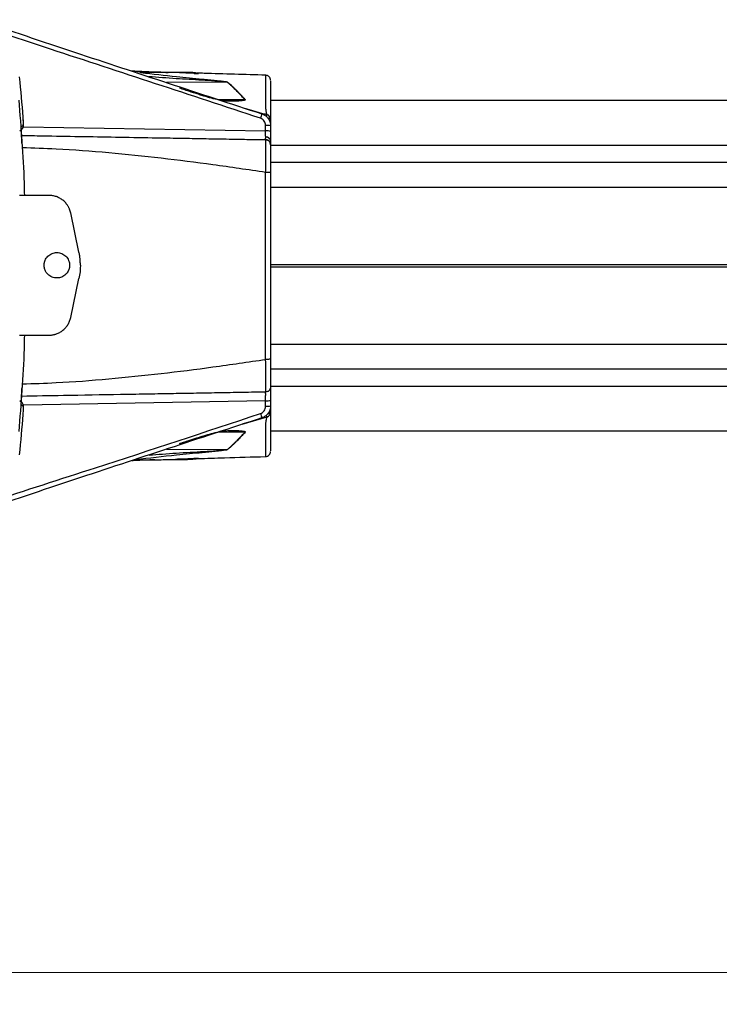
# Model space of a CAD drawing. Header units: millimetres. Extents: x 5 to 597, y 5 to 415.
# Tile 52 of 136: x 341 to 363, y 116 to 147. Entities that reach past the tile are written whole.
import ezdxf

# ---------------------------------------------------------------- set-up
doc = ezdxf.new("R2010")
doc.units = ezdxf.units.MM
doc.styles.add('SLDTEXTSTYLE0', font='ARIAL.TTF', dxfattribs={"width": 0.948})
doc.dimstyles.new('SLDDIMSTYLE1', dxfattribs={"dimtxt": 2.5, "dimasz": 2.5, "dimexe": 0, "dimexo": 0.0625, "dimtad": 1, "dimlfac": 5, "dimrnd": 1e-09, "dimzin": 12, "dimdsep": 46, "dimtxsty": 'SLDTEXTSTYLE0', "dimsah": 1, "dimcen": 0.09, "dimadec": 0, "dimazin": 3, "dimtfac": 1, "dimtofl": 0, "dimtmove": 0, "dimatfit": 3, "dimfxl": 1, "dimfrac": 2, "dimtolj": 1, "dimtzin": 12, "dimarcsym": 0})

# ---------------------------------------------------------------- blocks, each defined once
blk = doc.blocks.new('_D_8')
at = {"color": 7, "linetype": 'Continuous', "lineweight": 0}
for p, q in [((307.982, 136.306), (307.982, 115.577)), ((519.982, 136.316), (519.982, 115.577)), ((519.982, 116.577), (307.982, 116.577))]:
    blk.add_line(p, q, dxfattribs=at)
at = {"color": 7, "linetype": 'Continuous', "lineweight": 18}
for points in [[(307.982, 116.577), (310.482, 116.267), (310.482, 116.887)], [(519.982, 116.577), (517.482, 116.887), (517.482, 116.267)]]:
    blk.add_solid(points, dxfattribs=at)
at = {"color": 7, "linetype": 'Continuous', "lineweight": 18, "insert": (401.744, 119.8), "char_height": 2.5, "attachment_point": 1, "style": 'SLDTEXTSTYLE0'}
blk.add_mtext('1060', dxfattribs=at)

msp = doc.modelspace()

# ---------------------------------------------------------------- linework, layer by layer
at = {"color": 7, "linetype": 'Continuous', "lineweight": 25}
for p, q in [((346.7727, 144.9056), (345.2626, 144.9056)), ((349.2266, 144.8017), (349.2266, 144.8015)), ((426.3821, 144.0156), (349.3821, 144.0156)), ((349.2249, 143.0611), (349.2249, 143.2337)), ((349.3821, 143.423), (349.3821, 143.2548)), ((349.3821, 143.2198), (349.3821, 143.0471)), ((341.488, 143.0664), (341.5541, 143.1187)), ((349.3821, 142.6273), (349.3697, 142.6853)), ((426.3821, 142.0656), (349.3821, 142.0656)), ((349.2249, 135.8732), (349.2249, 141.758)), ((349.3821, 141.7521), (349.3821, 135.879)), ((342.4066, 141.0345), (341.4777, 141.0345)), ((343.3524, 139.2497), (343.0914, 140.4798)), ((343.0914, 137.1892), (343.3524, 138.4193)), ((341.4777, 136.6345), (342.4066, 136.6345)), ((426.3821, 135.5656), (349.3821, 135.5656)), ((349.2249, 134.8439), (349.2283, 134.882)), ((349.3821, 135.0039), (349.3708, 134.9463)), ((341.5541, 134.5125), (341.488, 134.5648)), ((349.2249, 134.3975), (349.2249, 134.5701)), ((349.3821, 134.584), (349.3821, 134.4114)), ((349.3821, 134.3764), (349.3821, 134.2124)), ((426.3821, 133.6156), (349.3821, 133.6156)), ((345.046, 132.7008), (345.3456, 132.7098)), ((346.2617, 132.7256), (346.769, 132.7256)), ((349.2266, 132.8297), (349.2266, 132.8295))]:
    msp.add_line(p, q, dxfattribs=at)
at = {"color": 8, "linetype": 'Continuous', "lineweight": 25}
for p, q in [((346.9704, 144.8748), (347.096, 144.8746)), ((348.0111, 144.598), (346.1076, 144.5871)), ((347.7215, 144.0558), (348.5708, 144.0477)), ((341.6011, 143.1942), (349.2249, 143.0611)), ((426.3821, 142.6073), (349.3821, 142.6073)), ((426.3821, 141.2865), (349.3821, 141.2865)), ((426.3821, 138.8522), (349.3821, 138.8522)), ((426.3821, 138.7789), (349.3821, 138.7789)), ((426.3821, 136.3447), (349.3821, 136.3447)), ((426.3821, 135.0239), (349.3821, 135.0239)), ((349.2249, 134.5701), (341.6011, 134.437)), ((349.2645, 134.0589), (348.4794, 133.8249)), ((348.5708, 133.5835), (347.7216, 133.5754)), ((346.1075, 133.044), (348.0111, 133.0331)), ((347.096, 132.7566), (346.9903, 132.7564))]:
    msp.add_line(p, q, dxfattribs=at)
at = {"color": 7, "linetype": 'Continuous', "lineweight": 25, "flags": 128}
for points in [[(341.5407, 143.1971), (341.5776, 143.2264), (341.6067, 143.2495)], [(341.6067, 134.3817), (341.5697, 134.4111), (341.5407, 134.4341)]]:
    msp.add_lwpolyline(points, dxfattribs=at)
at = {"color": 8, "linetype": 'Continuous', "lineweight": 25, "flags": 128}
for points in [[(349.3821, 143.423), (349.3791, 143.4313), (349.3703, 143.4393), (349.3559, 143.4467), (349.3365, 143.4532), (349.3128, 143.4586), (349.3022, 143.4604)], [(349.3821, 134.2124), (349.3791, 134.2005), (349.3702, 134.189), (349.3558, 134.1784), (349.3364, 134.1691), (349.3128, 134.1614), (349.286, 134.1557)]]:
    msp.add_lwpolyline(points, dxfattribs=at)
at = {"color": 7, "linetype": 'Continuous', "lineweight": 25}
for centre, radius, start, end in [((281.2821, 138.8156), 60.4955, 4.4316, 5.639237), ((347.1026, 144.7475), 0.1273, 89.20092, 92.95832), ((348.0287, 144.4527), 0.1464, 93.31079, 96.92696), ((348.6087, 143.8925), 0.1598, 99.36489, 103.72765), ((352.1959, 142.4718), 3.2888, 159.94163, 162.4834), ((349.223, 143.4227), 0.1591, 0.12432, 75.17266), ((341.4473, 143.2376), 0.1598, 308.37459, 4.26258), ((349.2634, 142.775), 0.4604, 75.06165, 94.80171), ((349.2634, 142.6023), 0.4604, 75.06165, 94.80171), ((349.2414, 142.7242), 0.1428, 9.66943, 96.22941), ((341.4473, 134.3936), 0.1598, 355.73742, 51.62626), ((349.2634, 135.0288), 0.4604, 265.19829, 284.93835), ((352.1959, 135.1594), 3.2888, 197.5166, 200.05837), ((349.2634, 134.8562), 0.4604, 265.19829, 284.93835), ((349.2228, 134.2127), 0.1593, 285.18893, 359.90003), ((281.2821, 138.8156), 60.4955, 354.360763, 355.5684), ((348.6087, 133.7387), 0.1598, 256.27235, 260.63511), ((348.0287, 133.1785), 0.1464, 263.07304, 266.68921), ((347.1026, 132.8836), 0.1273, 267.04168, 270.79908)]:
    msp.add_arc(centre, radius, start, end, dxfattribs=at)
at = {"color": 8, "linetype": 'Continuous', "lineweight": 25}
for centre, radius, start, end in [((349.5754, 143.4252), 0.3465, 154.10715, 164.30352), ((349.3998, 134.1563), 0.1667, 196.29861, 215.74605)]:
    msp.add_arc(centre, radius, start, end, dxfattribs=at)
at = {"color": 7, "linetype": 'Continuous', "lineweight": 25}
for points, knots in [([(340.1599, 146.5627), (341.1781, 146.2207), (344.156, 145.2203), (347.1417, 144.243), (349.1065, 143.5998)], [0, 0, 0, 0, 0.3418881, 1, 1, 1, 1]), ([(344.9578, 144.9611), (345.1558, 144.9493), (345.5558, 144.9256), (345.9556, 144.9094), (346.1576, 144.9012)], [0, 0, 0, 0, 0.4950142, 1, 1, 1, 1]), ([(344.9927, 144.9496), (345.0288, 144.9477), (345.3363, 144.9313), (345.7049, 144.918), (346.0346, 144.9075), (346.0951, 144.9056)], [0, 0, 0, 0, 0.0981036, 0.8344906, 1, 1, 1, 1]), ([(346.4637, 144.897), (346.2946, 144.9001), (345.9681, 144.9061), (345.5753, 144.9065), (345.3765, 144.8975), (345.3023, 144.8942)], [0, 0, 0, 0, 0.4026846, 0.7773189, 1, 1, 1, 1]), ([(347.1044, 144.8748), (347.1055, 144.8745), (347.1078, 144.874), (347.107, 144.8733), (347.1028, 144.8728), (347.0908, 144.8723), (347.0561, 144.8724), (346.9762, 144.8743), (346.8106, 144.8803), (346.6317, 144.8876), (346.4997, 144.8954), (346.4637, 144.8975)], [0, 0, 0, 0, 0.0136302, 0.0272357, 0.0408027, 0.0543562, 0.1074512, 0.2129096, 0.4231083, 0.842983, 1, 1, 1, 1]), ([(349.227, 144.8154), (348.8994, 144.8246), (348.2455, 144.843), (347.5227, 144.8681), (347.1453, 144.8784), (347.0746, 144.8803)], [0, 0, 0, 0, 0.4493323, 0.8968072, 1, 1, 1, 1]), ([(349.3821, 144.6552), (349.38, 144.675), (349.3769, 144.7055), (349.3576, 144.7422), (349.3376, 144.7676), (349.3128, 144.7882), (349.2766, 144.8085), (349.2463, 144.8126), (349.2266, 144.8152)], [0, 0, 0, 0, 0.2398546, 0.3686043, 0.4999761, 0.6313512, 0.7601104, 1, 1, 1, 1]), ([(348.5708, 144.0477), (348.5546, 144.0652), (348.522, 144.1005), (348.4737, 144.1524), (348.4251, 144.2041), (348.3765, 144.2554), (348.3276, 144.306), (348.2788, 144.3557), (348.226, 144.4083), (348.1652, 144.4666), (348.0921, 144.5327), (348.0395, 144.5751), (348.0111, 144.598)], [0, 0, 0, 0, 0.07851393, 0.1589484, 0.24131041, 0.32560645, 0.41184259, 0.50002449, 0.58938632, 0.70250225, 0.83937342, 1, 1, 1, 1]), ([(348.0203, 144.5989), (348.0315, 144.59), (348.0758, 144.555), (348.1449, 144.4953), (348.2233, 144.422), (348.2932, 144.3533), (348.3629, 144.2825), (348.4368, 144.2055), (348.5094, 144.1286), (348.5587, 144.0759), (348.5827, 144.0502)], [0, 0, 0, 0, 0.063757, 0.250337, 0.3883856, 0.4999789, 0.6335483, 0.761306, 0.8834083, 1, 1, 1, 1]), ([(349.3821, 144.6354), (349.3821, 144.6322), (349.3821, 144.6268), (349.3821, 144.4932), (349.3821, 144.3381), (349.3821, 144.1268), (349.3821, 143.8866), (349.3821, 143.5335), (349.3821, 143.4599), (349.3821, 143.423)], [0, 0, 0, 0, 0.199046, 0.332207, 0.4643634, 0.5966428, 0.7301094, 0.8648656, 1, 1, 1, 1]), ([(347.753, 144.0424), (347.8483, 144.0266), (347.9447, 144.0106), (348.045, 144.0117), (348.0462, 144.0117)], [0, 0, 0, 0, 0.9882989, 1, 1, 1, 1]), ([(348.0648, 143.9996), (348.0228, 144.0021), (347.9261, 144.0076), (347.8332, 144.024), (347.7807, 144.0333)], [0, 0, 0, 0, 0.433719, 1, 1, 1, 1]), ([(348.5827, 144.0502), (348.5865, 144.0461), (348.5876, 144.0416), (348.5827, 144.0338), (348.5775, 144.0306), (348.5594, 144.0227), (348.5444, 144.0193), (348.4986, 144.0105), (348.4659, 144.007), (348.4004, 144.0012), (348.3672, 143.9992), (348.3005, 143.9959), (348.2674, 143.9947), (348.2333, 143.9938)], [0, 0, 0, 0, 0.0625, 0.0625, 0.125, 0.125, 0.25, 0.25, 0.5, 0.5, 0.75, 0.75, 1, 1, 1, 1]), ([(348.5614, 143.779), (348.6094, 143.7648), (348.7047, 143.7365), (348.8469, 143.6951), (348.9874, 143.6546), (349.1261, 143.6151), (349.218, 143.5893), (349.2637, 143.5765)], [0, 0, 0, 0, 0.2051905, 0.4077565, 0.6077277, 0.8051328, 1, 1, 1, 1]), ([(341.6002, 143.2593), (341.6013, 143.2937), (341.6035, 143.3645), (341.5976, 143.4473), (341.5946, 143.4899)], [0, 0, 0, 0, 0.486909, 1, 1, 1, 1]), ([(341.6067, 143.2495), (341.6077, 143.2503), (341.6083, 143.2571), (341.6084, 143.2821), (341.608, 143.3001), (341.6062, 143.3444), (341.6048, 143.3709), (341.6013, 143.4279), (341.5991, 143.4589), (341.5967, 143.49)], [0, 0, 0, 0, 0.25, 0.25, 0.5, 0.5, 0.75, 0.75, 1, 1, 1, 1]), ([(349.2249, 143.2337), (349.2249, 143.259), (349.221, 143.2836), (349.2055, 143.3315), (349.1941, 143.3539), (349.15, 143.4149), (349.1077, 143.4459), (349.0596, 143.4617)], [0, 0, 0, 0, 0.25, 0.25, 0.5, 0.5, 1, 1, 1, 1]), ([(349.1065, 143.5998), (349.1157, 143.5966), (349.1344, 143.5901), (349.1617, 143.5775), (349.1886, 143.5628), (349.2147, 143.5456), (349.2399, 143.5261), (349.2638, 143.5043), (349.2861, 143.4804), (349.3054, 143.456), (349.323, 143.4298), (349.3396, 143.4004), (349.3559, 143.3642), (349.3699, 143.3214), (349.38, 143.2725), (349.3814, 143.2378), (349.3821, 143.2198)], [0, 0, 0, 0, 0.0582761, 0.1180515, 0.1792096, 0.2416117, 0.3050983, 0.3694909, 0.4345939, 0.5001981, 0.555635, 0.6231478, 0.7023098, 0.792362, 0.892133, 1, 1, 1, 1]), ([(349.2637, 143.5765), (349.2631, 143.5792), (349.2621, 143.5844), (349.2601, 143.5938), (349.258, 143.6043), (349.2549, 143.6195), (349.251, 143.6407), (349.2469, 143.6679), (349.2401, 143.7017), (349.2358, 143.7326), (349.233, 143.7531)], [0, 0, 0, 0, 0.1075796, 0.2096901, 0.3069157, 0.4002843, 0.5645035, 0.6998974, 0.7997424, 1, 1, 1, 1]), ([(341.5614, 142.6439), (341.5593, 142.677), (341.5564, 142.7252), (341.5532, 142.7791), (341.5517, 142.8055), (341.5511, 142.8166), (341.5507, 142.824), (341.5505, 142.8273), (341.5485, 142.8641), (341.546, 142.9105), (341.5436, 142.9602), (341.5425, 142.984), (341.5421, 142.9939), (341.5418, 143.0005), (341.5417, 143.0035), (341.5403, 143.0353), (341.5389, 143.0733), (341.538, 143.1099), (341.5377, 143.124), (341.5376, 143.133), (341.5375, 143.1371), (341.5374, 143.15), (341.5375, 143.1614), (341.5377, 143.1706), (341.5378, 143.1762), (341.538, 143.1787), (341.5386, 143.1908), (341.5395, 143.1961), (341.5407, 143.1971)], [0, 0, 0, 0, 0.125, 0.1875, 0.21875, 0.234375, 0.234375, 0.25, 0.25, 0.375, 0.4375, 0.46875, 0.484375, 0.484375, 0.5, 0.5, 0.625, 0.6875, 0.71875, 0.71875, 0.75, 0.75, 0.8125, 0.84375, 0.84375, 0.875, 0.875, 1, 1, 1, 1]), ([(341.5415, 142.9214), (341.7613, 142.9176), (342.3719, 142.9069), (343.3588, 142.8897), (344.5118, 142.8695), (345.5233, 142.8519), (346.3827, 142.8369), (347.095, 142.8245), (347.8109, 142.812), (348.5256, 142.7995), (349.0015, 142.7912), (349.2249, 142.7873)], [0, 0, 0, 0, 0.0853857, 0.2371675, 0.3838491, 0.5345297, 0.6319071, 0.7197824, 0.8132563, 0.9123338, 1, 1, 1, 1]), ([(349.2259, 142.8661), (349.2259, 142.8715), (349.2259, 142.8825), (349.2258, 142.9007), (349.2258, 142.9203), (349.2257, 142.9412), (349.2256, 142.9633), (349.2254, 142.9864), (349.2253, 143.0106), (349.2251, 143.0355), (349.225, 143.0525), (349.2249, 143.0611)], [0, 0, 0, 0, 0.106312, 0.2138217, 0.3225302, 0.4324383, 0.5435467, 0.6558564, 0.7693679, 0.8840823, 1, 1, 1, 1]), ([(349.2249, 142.7873), (349.2249, 142.7875), (349.2251, 142.7878), (349.2252, 142.7906), (349.2254, 142.7949), (349.2255, 142.8009), (349.2256, 142.8084), (349.2257, 142.8173), (349.2258, 142.8277), (349.2258, 142.8393), (349.2259, 142.852), (349.2259, 142.8614), (349.2259, 142.8661)], [0, 0, 0, 0, 0.1043806, 0.2077863, 0.3102175, 0.4116749, 0.5121589, 0.6116702, 0.7102093, 0.8077769, 0.9043736, 1, 1, 1, 1]), ([(349.3821, 143.0471), (349.3821, 142.9918), (349.3821, 142.9354), (349.3821, 142.8322), (349.3821, 142.7857), (349.3821, 142.7481)], [0, 0, 0, 0, 0.5, 0.5, 1, 1, 1, 1]), ([(349.2249, 141.758), (349.2252, 141.774), (349.2259, 141.8059), (349.2269, 141.8536), (349.2278, 141.9011), (349.2287, 141.9481), (349.2295, 141.9945), (349.2302, 142.0401), (349.2309, 142.0848), (349.2315, 142.1286), (349.2321, 142.1711), (349.2326, 142.2124), (349.233, 142.2523), (349.2334, 142.2907), (349.2337, 142.3276), (349.2339, 142.3629), (349.2341, 142.3966), (349.2343, 142.4286), (349.2343, 142.4589), (349.2344, 142.4956), (349.2343, 142.5381), (349.234, 142.585), (349.2336, 142.6288), (349.233, 142.6686), (349.2321, 142.7037), (349.2311, 142.7334), (349.2298, 142.7572), (349.2284, 142.7744), (349.2267, 142.7852), (349.2255, 142.7866), (349.2249, 142.7873)], [0, 0, 0, 0, 0.0292604, 0.0585544, 0.0878411, 0.1170791, 0.146227, 0.175244, 0.2040895, 0.232724, 0.261109, 0.2892074, 0.3169837, 0.3444041, 0.3714369, 0.3980524, 0.424223, 0.4499234, 0.4751306, 0.4998239, 0.5447562, 0.591282, 0.6392638, 0.6885408, 0.7389301, 0.7902292, 0.8422193, 0.8946698, 0.947343, 1, 1, 1, 1]), ([(349.3345, 142.737), (349.3314, 142.7415), (349.3176, 142.7615), (349.2775, 142.7806), (349.242, 142.7851), (349.2249, 142.7873)], [0, 0, 0, 0, 0.1314809, 0.582272, 1, 1, 1, 1]), ([(349.3712, 142.6853), (349.3641, 142.6995), (349.3498, 142.7282), (349.3134, 142.7568), (349.2715, 142.7718), (349.243, 142.7688), (349.2289, 142.7674)], [0, 0, 0, 0, 0.2482369, 0.501744, 0.7540569, 1, 1, 1, 1]), ([(349.3821, 142.7481), (349.3821, 142.7106), (349.3821, 142.6794), (349.3821, 142.6377), (349.3821, 142.6273), (349.3821, 142.6273)], [0, 0, 0, 0, 0.5, 0.5, 1, 1, 1, 1]), ([(349.3821, 142.6273), (349.3821, 142.6273), (349.3821, 142.6217), (349.3821, 142.5993), (349.3821, 142.5828), (349.3821, 142.5395), (349.3821, 142.5123), (349.3821, 142.449), (349.3821, 142.413), (349.3821, 142.3326), (349.3821, 142.2877), (349.3821, 142.1929), (349.3821, 142.1426), (349.3821, 142.0363), (349.3821, 141.9806), (349.3821, 141.8681), (349.3821, 141.8107), (349.3821, 141.7521)], [0, 0, 0, 0, 0.125, 0.125, 0.25, 0.25, 0.375, 0.375, 0.5, 0.5, 0.625, 0.625, 0.75, 0.75, 0.875, 0.875, 1, 1, 1, 1]), ([(349.3821, 141.7521), (349.3821, 141.7537), (349.3652, 141.7552), (349.3072, 141.7573), (349.2663, 141.758), (349.2249, 141.758)], [0, 0, 0, 0, 0.5, 0.5, 1, 1, 1, 1]), ([(343.0914, 140.4798), (343.0888, 140.4909), (343.0838, 140.5131), (343.0743, 140.5458), (343.0633, 140.5779), (343.0507, 140.6094), (343.0366, 140.6403), (343.0209, 140.6706), (342.9896, 140.7246), (342.9357, 140.7982), (342.8494, 140.8809), (342.7505, 140.9482), (342.6595, 140.9892), (342.5836, 141.0127), (342.5254, 141.0252), (342.4663, 141.033), (342.4266, 141.034), (342.4066, 141.0345)], [0, 0, 0, 0, 0.0359208, 0.0716383, 0.107237, 0.1428021, 0.1784193, 0.2141738, 0.2501496, 0.3749734, 0.5000233, 0.6248471, 0.749897, 0.8126098, 0.8748922, 0.9372029, 1, 1, 1, 1]), ([(342.256, 138.8345), (342.2562, 138.8433), (342.2565, 138.8607), (342.2591, 138.8868), (342.2633, 138.9125), (342.2693, 138.9379), (342.2769, 138.963), (342.2923, 139.0039), (342.3211, 139.0582), (342.3713, 139.119), (342.4322, 139.1693), (342.5019, 139.2063), (342.5774, 139.2295), (342.6559, 139.237), (342.7345, 139.2295), (342.81, 139.2064), (342.8797, 139.1693), (342.9406, 139.1191), (342.9908, 139.0583), (343.0238, 138.9962), (343.0435, 138.9384), (343.0541, 138.8869), (343.0554, 138.852), (343.056, 138.8345)], [0, 0, 0, 0, 0.0209835, 0.04179623, 0.06252783, 0.08326897, 0.1041102, 0.12514077, 0.18753719, 0.25010434, 0.31250076, 0.37506791, 0.43746434, 0.50003149, 0.56242791, 0.62499506, 0.68739148, 0.74995863, 0.81235507, 0.8749222, 0.91669835, 0.95814838, 1, 1, 1, 1]), ([(343.396, 138.8345), (343.3958, 138.8544), (343.3955, 138.8943), (343.3927, 138.954), (343.3883, 139.0136), (343.3821, 139.0729), (343.374, 139.132), (343.3643, 139.191), (343.3564, 139.2301), (343.3524, 139.2497)], [0, 0, 0, 0, 0.1431769, 0.2860342, 0.4286994, 0.5713006, 0.7139658, 0.8568231, 1, 1, 1, 1]), ([(343.056, 138.8345), (343.0558, 138.8257), (343.0555, 138.8082), (343.0529, 138.7821), (343.0487, 138.7564), (343.0427, 138.731), (343.0351, 138.7059), (343.0197, 138.6651), (342.9909, 138.6107), (342.9407, 138.5499), (342.8798, 138.4996), (342.8101, 138.4626), (342.7346, 138.4395), (342.6561, 138.432), (342.5775, 138.4395), (342.502, 138.4626), (342.4323, 138.4996), (342.3714, 138.5498), (342.3212, 138.6107), (342.2882, 138.6727), (342.2685, 138.7306), (342.2579, 138.7821), (342.2566, 138.817), (342.256, 138.8345)], [0, 0, 0, 0, 0.0209835, 0.0417962, 0.0625278, 0.083269, 0.1041102, 0.1251408, 0.1875372, 0.2501043, 0.3125008, 0.3750679, 0.4374643, 0.5000315, 0.5624279, 0.6249951, 0.6873915, 0.7499586, 0.8123551, 0.8749222, 0.9166984, 0.9581484, 1, 1, 1, 1]), ([(342.4066, 136.6345), (342.418, 136.6346), (342.4408, 136.6349), (342.4747, 136.6375), (342.5084, 136.6416), (342.5419, 136.6473), (342.575, 136.6547), (342.6079, 136.6637), (342.6672, 136.6832), (342.7504, 136.7207), (342.8493, 136.7879), (342.9356, 136.8707), (342.9946, 136.9511), (343.0333, 137.0206), (343.0577, 137.0749), (343.0776, 137.1311), (343.0868, 137.1697), (343.0914, 137.1892)], [0, 0, 0, 0, 0.0359208, 0.0716383, 0.107237, 0.1428021, 0.1784193, 0.2141738, 0.2501496, 0.3749734, 0.5000233, 0.6248471, 0.749897, 0.8126098, 0.8748922, 0.9372029, 1, 1, 1, 1]), ([(349.3821, 135.879), (349.3821, 135.8784), (349.3787, 135.8776), (349.3634, 135.8762), (349.3515, 135.8755), (349.3209, 135.8744), (349.3024, 135.8739), (349.2636, 135.8733), (349.2436, 135.8732), (349.2249, 135.8732)], [0, 0, 0, 0, 0.25, 0.25, 0.5, 0.5, 0.75, 0.75, 1, 1, 1, 1]), ([(349.3821, 135.879), (349.3821, 135.8205), (349.3821, 135.7626), (349.3821, 135.6486), (349.3821, 135.5938), (349.3821, 135.4883), (349.3821, 135.4371), (349.3821, 135.342), (349.3821, 135.2982), (349.3821, 135.2178), (349.3821, 135.1811), (349.3821, 135.1182), (349.3821, 135.0916), (349.3821, 135.048), (349.3821, 135.0314), (349.3821, 135.0095), (349.3821, 135.0039), (349.3821, 135.0039)], [0, 0, 0, 0, 0.125, 0.125, 0.25, 0.25, 0.375, 0.375, 0.5, 0.5, 0.625, 0.625, 0.75, 0.75, 0.875, 0.875, 1, 1, 1, 1]), ([(341.5407, 134.4341), (341.5401, 134.4346), (341.5396, 134.4361), (341.5387, 134.4414), (341.5384, 134.4452), (341.5378, 134.4545), (341.5376, 134.463), (341.5375, 134.4737), (341.5375, 134.4813), (341.5375, 134.4855), (341.5376, 134.4979), (341.5377, 134.5069), (341.5381, 134.5268), (341.5384, 134.5378), (341.5391, 134.5603), (341.5397, 134.5781), (341.5404, 134.5973), (341.5409, 134.6104), (341.5412, 134.6174), (341.5421, 134.637), (341.543, 134.6574), (341.544, 134.6789), (341.5447, 134.6935), (341.5451, 134.7013), (341.5462, 134.723), (341.5473, 134.7452), (341.5488, 134.772), (341.5494, 134.7837), (341.5498, 134.7915), (341.5501, 134.7957), (341.5535, 134.8585), (341.5573, 134.9212), (341.5614, 134.9873)], [0, 0, 0, 0, 0.0625, 0.0625, 0.125, 0.125, 0.1875, 0.21875, 0.21875, 0.25, 0.25, 0.3125, 0.3125, 0.375, 0.375, 0.4375, 0.46875, 0.46875, 0.5, 0.5, 0.5625, 0.59375, 0.59375, 0.625, 0.625, 0.6875, 0.71875, 0.734375, 0.734375, 0.75, 0.75, 1, 1, 1, 1]), ([(349.2249, 134.8439), (348.9858, 134.8397), (348.4803, 134.8309), (347.7237, 134.8177), (346.9659, 134.8045), (346.2081, 134.7913), (345.444, 134.7779), (344.3217, 134.7583), (343.0247, 134.7357), (341.9826, 134.7175), (341.5415, 134.7098)], [0, 0, 0, 0, 0.0938318, 0.1983697, 0.2966145, 0.3906485, 0.4948546, 0.5951714, 0.828669, 1, 1, 1, 1]), ([(349.2249, 134.5701), (349.2249, 134.5778), (349.2251, 134.5931), (349.2252, 134.6157), (349.2254, 134.6376), (349.2255, 134.6588), (349.2256, 134.6791), (349.2257, 134.6985), (349.2258, 134.7169), (349.2258, 134.7342), (349.2259, 134.7503), (349.2259, 134.7703), (349.2259, 134.7927), (349.2257, 134.8147), (349.2255, 134.8311), (349.2253, 134.8419), (349.225, 134.8432), (349.2249, 134.8439)], [0, 0, 0, 0, 0.0522043, 0.1039218, 0.1551529, 0.2058977, 0.2561566, 0.3059298, 0.3552177, 0.4040206, 0.4523387, 0.5001725, 0.5962489, 0.6942676, 0.7942309, 0.896141, 1, 1, 1, 1]), ([(349.2289, 134.8635), (349.243, 134.8621), (349.2716, 134.8593), (349.3137, 134.8745), (349.35, 134.9033), (349.3643, 134.9321), (349.3714, 134.9463)], [0, 0, 0, 0, 0.2453003, 0.4974134, 0.7509968, 1, 1, 1, 1]), ([(349.3821, 135.0039), (349.3821, 135.0039), (349.3821, 134.9949), (349.3821, 134.9547), (349.3821, 134.9233), (349.3821, 134.8428), (349.3821, 134.7938), (349.3821, 134.6901), (349.3821, 134.6356), (349.3821, 134.584)], [0, 0, 0, 0, 0.25, 0.25, 0.5, 0.5, 0.75, 0.75, 1, 1, 1, 1]), ([(341.5967, 134.1412), (341.5991, 134.1723), (341.6013, 134.2029), (341.6048, 134.2603), (341.6062, 134.2867), (341.608, 134.331), (341.6084, 134.3491), (341.6083, 134.3739), (341.6077, 134.3809), (341.6067, 134.3817)], [0, 0, 0, 0, 0.25, 0.25, 0.5, 0.5, 0.75, 0.75, 1, 1, 1, 1]), ([(349.0596, 134.1695), (349.0836, 134.1774), (349.1059, 134.1888), (349.1467, 134.2185), (349.1644, 134.2363), (349.2087, 134.2973), (349.2249, 134.347), (349.2249, 134.3975)], [0, 0, 0, 0, 0.25, 0.25, 0.5, 0.5, 1, 1, 1, 1]), ([(349.3821, 134.4114), (349.3819, 134.4022), (349.3816, 134.3842), (349.3787, 134.3578), (349.3745, 134.3325), (349.3689, 134.3087), (349.3623, 134.2865), (349.3549, 134.2659), (349.3469, 134.2469), (349.3386, 134.2297), (349.3302, 134.2141), (349.3219, 134.2002), (349.3139, 134.1879), (349.2985, 134.166), (349.2735, 134.1358), (349.2356, 134.1006), (349.1944, 134.0714), (349.1514, 134.0478), (349.1213, 134.0368), (349.1065, 134.0314)], [0, 0, 0, 0, 0.0548728, 0.1079576, 0.1590097, 0.2078117, 0.2541746, 0.2979385, 0.3389714, 0.3771675, 0.4124446, 0.4447416, 0.4740152, 0.5002365, 0.6048633, 0.7078975, 0.8085367, 0.9060901, 1, 1, 1, 1]), ([(349.3821, 134.2124), (349.3821, 134.1805), (349.3821, 134.1169), (349.3821, 133.7603), (349.3821, 133.516), (349.3821, 133.3014), (349.3821, 133.1437), (349.3821, 133.0072), (349.3821, 133.0002), (349.3821, 132.996)], [0, 0, 0, 0, 0.13567078, 0.27032922, 0.40411397, 0.53666589, 0.66853463, 0.80087903, 1, 1, 1, 1]), ([(349.1065, 134.0314), (347.1417, 133.3882), (344.1563, 132.411), (341.1786, 131.4107), (340.1606, 131.0687)], [0, 0, 0, 0, 0.6581437, 1, 1, 1, 1]), ([(349.233, 133.8781), (349.2341, 133.8868), (349.2361, 133.9025), (349.2391, 133.9217), (349.2416, 133.936), (349.2436, 133.9467), (349.2451, 133.9547), (349.2477, 133.9694), (349.2512, 133.9916), (349.2564, 134.019), (349.2612, 134.0424), (349.2634, 134.0531), (349.2645, 134.0589)], [0, 0, 0, 0, 0.0774029, 0.1394325, 0.189509, 0.2298282, 0.2617136, 0.2859019, 0.4163159, 0.5714547, 0.7687623, 1, 1, 1, 1]), ([(348.0111, 133.0331), (348.0258, 133.0448), (348.0527, 133.0663), (348.0896, 133.0976), (348.1192, 133.1236), (348.1601, 133.1604), (348.2123, 133.2095), (348.2815, 133.278), (348.3514, 133.3495), (348.4245, 133.4263), (348.497, 133.5038), (348.5465, 133.5572), (348.5708, 133.5835)], [0, 0, 0, 0, 0.083183, 0.1526348, 0.2083553, 0.2503446, 0.3827308, 0.4999843, 0.6315208, 0.7586884, 0.8815074, 1, 1, 1, 1]), ([(348.5827, 133.581), (348.5667, 133.5639), (348.5343, 133.5292), (348.4863, 133.478), (348.4376, 133.4266), (348.3885, 133.3753), (348.3389, 133.3243), (348.2852, 133.27), (348.2233, 133.2092), (348.1448, 133.1359), (348.0758, 133.0762), (348.0315, 133.0412), (348.0203, 133.0323)], [0, 0, 0, 0, 0.0771164, 0.1566638, 0.238684, 0.3232201, 0.4103179, 0.5000258, 0.6115819, 0.7496654, 0.9363322, 1, 1, 1, 1]), ([(348.2333, 133.6373), (348.3008, 133.6356), (348.3681, 133.6328), (348.4667, 133.6241), (348.4993, 133.6206), (348.545, 133.6118), (348.56, 133.6083), (348.5778, 133.6004), (348.5829, 133.5972), (348.5875, 133.5895), (348.5864, 133.585), (348.5827, 133.581)], [0, 0, 0, 0, 0.5, 0.5, 0.75, 0.75, 0.875, 0.875, 0.9375, 0.9375, 1, 1, 1, 1]), ([(349.2266, 132.816), (349.2463, 132.8187), (349.2872, 132.8243), (349.3396, 132.8617), (349.3755, 132.9151), (349.3799, 132.9562), (349.3821, 132.976)], [0, 0, 0, 0, 0.2407152, 0.500096, 0.7594272, 1, 1, 1, 1]), ([(345.7423, 132.7132), (345.5286, 132.7057), (345.2888, 132.6974), (345.0482, 132.6845), (345.022, 132.6831)], [0, 0, 0, 0, 0.8908559, 1, 1, 1, 1]), ([(345.1364, 132.7164), (345.2117, 132.7134), (345.4254, 132.7049), (345.8551, 132.7132), (346.213, 132.7239), (346.3836, 132.7291)], [0, 0, 0, 0, 0.221645, 0.6289873, 1, 1, 1, 1]), ([(346.3836, 132.729), (346.4564, 132.7333), (346.6086, 132.7424), (346.8366, 132.7518), (347.0082, 132.7585), (347.0912, 132.7589), (347.103, 132.7584), (347.107, 132.7579), (347.1078, 132.7572), (347.1055, 132.7567), (347.1044, 132.7564)], [0, 0, 0, 0, 0.2844494, 0.5948202, 0.9048149, 0.9519849, 0.9639591, 0.9759135, 0.9878951, 1, 1, 1, 1]), ([(346.5796, 132.736), (346.5772, 132.7361), (346.5724, 132.7365), (346.5595, 132.7367), (346.5353, 132.7369), (346.4968, 132.7365), (346.4646, 132.7358), (346.4478, 132.7355)], [0, 0, 0, 0, 0.0818484, 0.1635896, 0.3248344, 0.6467263, 1, 1, 1, 1]), ([(346.769, 132.7309), (346.8045, 132.7293), (346.9199, 132.7242), (347.024, 132.7433), (347.096, 132.7566)], [0, 0, 0, 0, 0.3075525, 1, 1, 1, 1]), ([(347.0856, 132.7503), (347.3675, 132.7596), (348.0694, 132.7829), (348.7937, 132.8035), (349.227, 132.8158)], [0, 0, 0, 0, 0.40171925, 1, 1, 1, 1])]:
    msp.add_open_spline(points, degree=3, knots=knots, dxfattribs=at)
at = {"color": 8, "linetype": 'Continuous', "lineweight": 25}
for points, knots in [([(349.0596, 143.4617), (346.8604, 144.1869), (343.9828, 145.1359), (341.1029, 146.0778), (340.4239, 146.2999)], [0, 0, 0, 0, 0.7642256, 1, 1, 1, 1]), ([(345.9587, 144.9056), (345.9198, 144.9064), (345.6315, 144.9128), (345.3295, 144.9199), (345.0665, 144.9292), (345.0535, 144.9296)], [0, 0, 0, 0, 0.1290498, 0.9572484, 1, 1, 1, 1]), ([(345.3031, 144.901), (345.6753, 144.8564), (346.3184, 144.7795), (347.1043, 144.7072), (347.5721, 144.6625), (347.8232, 144.6347), (347.944, 144.6194), (348.0098, 144.6048), (348.0181, 144.6001), (348.0203, 144.5989)], [0, 0, 0, 0, 0.4069977, 0.7032102, 0.8588453, 0.9200482, 0.9812157, 0.99525, 1, 1, 1, 1]), ([(348.0111, 144.598), (348.0089, 144.5988), (348.0045, 144.6005), (347.9914, 144.6029), (347.9659, 144.6067), (347.9103, 144.6126), (347.7952, 144.6221), (347.5602, 144.6378), (347.0866, 144.6662), (346.3911, 144.7053), (345.8314, 144.7472), (345.5431, 144.7687)], [0, 0, 0, 0, 0.0039317, 0.0083293, 0.017662, 0.0371947, 0.077366, 0.158767, 0.322574, 0.6510837, 1, 1, 1, 1]), ([(346.97, 144.8748), (346.9767, 144.8746), (347.0174, 144.8733), (347.0626, 144.8727), (347.0942, 144.8734), (347.0979, 144.8736), (347.0991, 144.8739), (347.0989, 144.8741), (347.0979, 144.8744), (347.0967, 144.8745), (347.096, 144.8746)], [0, 0, 0, 0, 0.1368245, 0.8217248, 0.8717401, 0.9163737, 0.9368469, 0.9568845, 0.9776848, 1, 1, 1, 1]), ([(349.2331, 143.7531), (349.2329, 143.7698), (349.2326, 143.7996), (349.2322, 143.8516), (349.2316, 143.9263), (349.2307, 144.0536), (349.2296, 144.261), (349.2285, 144.5088), (349.2276, 144.7106), (349.227, 144.8128), (349.2267, 144.8042), (349.2266, 144.8017)], [0, 0, 0, 0, 0.0252767, 0.045131, 0.08053, 0.1435888, 0.2556435, 0.454092, 0.6796341, 0.9068718, 1, 1, 1, 1]), ([(348.2333, 143.9938), (348.2156, 143.9942), (348.1806, 143.995), (348.1292, 143.9966), (348.0796, 143.9987), (348.0317, 144.0014), (347.9846, 144.0048), (347.93, 144.0096), (347.8519, 144.0186), (347.7114, 144.0418), (347.5561, 144.08), (347.3997, 144.1246), (347.2756, 144.162), (347.1416, 144.2037), (346.9957, 144.2503), (346.8416, 144.3), (346.6793, 144.3527), (346.5682, 144.3888), (346.5113, 144.4073)], [0, 0, 0, 0, 0.0293986, 0.0580023, 0.0858446, 0.1129694, 0.1394351, 0.1670271, 0.2087546, 0.2781416, 0.4170547, 0.4857805, 0.5551695, 0.6353973, 0.719946, 0.8088567, 0.9021825, 1, 1, 1, 1]), ([(341.4546, 144.0307), (341.5277, 143.1629), (341.6117, 142.1653), (341.6305, 141.1648), (341.633, 141.0345)], [0, 0, 0, 0, 0.8697815, 1, 1, 1, 1]), ([(348.0462, 144.0117), (348.128, 144.0124), (348.2919, 144.0137), (348.4701, 144.0169), (348.561, 144.0331), (348.572, 144.0384), (348.5745, 144.0409), (348.5747, 144.043), (348.5739, 144.0452), (348.572, 144.0467), (348.5708, 144.0477)], [0, 0, 0, 0, 0.4437644, 0.8897473, 0.950319, 0.9636816, 0.975775, 0.9815839, 0.9874711, 1, 1, 1, 1]), ([(349.2249, 141.758), (348.6726, 141.8391), (347.5788, 141.9996), (345.9331, 142.209), (344.2881, 142.3779), (342.8295, 142.4911), (341.9208, 142.5192), (341.565, 142.5301)], [0, 0, 0, 0, 0.2173942, 0.4304808, 0.6459824, 0.8613547, 1, 1, 1, 1]), ([(341.6338, 136.6345), (341.6312, 136.4916), (341.6123, 135.4785), (341.5275, 134.4683), (341.4546, 133.6005)], [0, 0, 0, 0, 0.1410243, 1, 1, 1, 1]), ([(341.565, 135.101), (341.9208, 135.112), (342.8295, 135.1401), (344.288, 135.2533), (345.933, 135.4222), (347.5787, 135.6316), (348.6725, 135.7921), (349.2249, 135.8732)], [0, 0, 0, 0, 0.1386327, 0.3540032, 0.5694896, 0.7825923, 1, 1, 1, 1]), ([(349.2283, 134.882), (349.2296, 134.8915), (349.2335, 134.9196), (349.235, 135.129), (349.2329, 135.4639), (349.2276, 135.7366), (349.2249, 135.8732)], [0, 0, 0, 0, 0.1453394, 0.4299846, 0.7145159, 1, 1, 1, 1]), ([(340.4252, 131.3325), (340.4748, 131.3494), (341.6197, 131.7411), (344.508, 132.6562), (347.3331, 133.5955), (349.0596, 134.1695)], [0, 0, 0, 0, 0.0172733, 0.3994476, 1, 1, 1, 1]), ([(349.2266, 132.8295), (349.2267, 132.8269), (349.227, 132.8182), (349.2276, 132.9198), (349.2285, 133.138), (349.2298, 133.4227), (349.2313, 133.6667), (349.2322, 133.7831), (349.2327, 133.8408), (349.2329, 133.8667), (349.233, 133.8781)], [0, 0, 0, 0, 0.0911839, 0.3185774, 0.5441095, 0.7982273, 0.9109848, 0.9607798, 0.9827363, 1, 1, 1, 1]), ([(346.5143, 133.2249), (346.5473, 133.2356), (346.6125, 133.2568), (346.709, 133.2882), (346.8567, 133.3361), (347.0484, 133.398), (347.287, 133.4732), (347.5186, 133.5419), (347.7122, 133.5895), (347.8482, 133.612), (347.9262, 133.6212), (347.9856, 133.6266), (348.0463, 133.6307), (348.1073, 133.6337), (348.1697, 133.6359), (348.2117, 133.6368), (348.2333, 133.6373)], [0, 0, 0, 0, 0.056805, 0.1123661, 0.1666991, 0.3119228, 0.4447825, 0.5833865, 0.7216152, 0.7909313, 0.8257143, 0.8605508, 0.8953871, 0.9302834, 0.9641312, 1, 1, 1, 1]), ([(348.5708, 133.5835), (348.572, 133.5845), (348.5739, 133.5859), (348.5747, 133.5881), (348.5745, 133.5902), (348.5722, 133.5927), (348.5617, 133.5979), (348.5263, 133.6045), (348.4434, 133.6121), (348.28, 133.6186), (348.142, 133.6188), (348.054, 133.6189)], [0, 0, 0, 0, 0.0124765, 0.0183233, 0.0241087, 0.0360692, 0.0491785, 0.1092715, 0.2417672, 0.5165324, 1, 1, 1, 1]), ([(348.0203, 133.0323), (348.0182, 133.0311), (348.014, 133.0287), (348.0009, 133.0247), (347.9754, 133.0187), (347.9196, 133.0093), (347.8044, 132.9941), (347.5696, 132.9687), (347.0969, 132.9232), (346.2626, 132.8463), (345.5644, 132.7625), (345.137, 132.7112)], [0, 0, 0, 0, 0.00450147, 0.00899184, 0.01786697, 0.035464, 0.0705297, 0.14047044, 0.28022023, 0.55935567, 1, 1, 1, 1]), ([(345.5596, 132.8636), (345.8423, 132.8848), (346.4195, 132.9281), (347.1253, 132.9667), (347.6495, 132.9995), (347.886, 133.0145), (347.9991, 133.0289), (348.0089, 133.0324), (348.0111, 133.0331)], [0, 0, 0, 0, 0.3444827, 0.70318644, 0.86055589, 0.98213586, 0.99601887, 1, 1, 1, 1]), ([(347.096, 132.7566), (347.0967, 132.7566), (347.0979, 132.7568), (347.0989, 132.7571), (347.0991, 132.7573), (347.098, 132.7576), (347.0944, 132.7578), (347.082, 132.7581), (347.0472, 132.7579), (347.0049, 132.7573), (346.9724, 132.7566), (346.963, 132.7563)], [0, 0, 0, 0, 0.0210998, 0.0406916, 0.0594811, 0.0785537, 0.1201479, 0.1668592, 0.3739627, 0.8170042, 1, 1, 1, 1])]:
    msp.add_open_spline(points, degree=3, knots=knots, dxfattribs=at)
at = {"color": 7, "linetype": 'Continuous', "lineweight": 25}
for points in [[(347.096, 144.8746), (346.9924, 144.8955), (346.885, 144.9056), (346.7727, 144.9056)], [(343.396, 138.8345), (343.396, 138.6951), (343.3814, 138.5557), (343.3524, 138.4193)]]:
    msp.add_open_spline(points, degree=3, dxfattribs=at)

# ---------------------------------------------------------------- dimensions: what is measured, and where the dimension line sits
at = {"color": 7, "linetype": 'Continuous', "lineweight": 18}
dim = msp.add_linear_dim(base=(307.9821, 116.5775), p1=(519.9821, 137.3156), p2=(307.9821, 137.3056), dimstyle='SLDDIMSTYLE1', dxfattribs=at)
dim.commit()
dim.dimension.update_dxf_attribs({"geometry": '_D_8', "text_midpoint": (405.5635, 116.5775), "dimtype": 160})

doc.saveas('drawing.dxf')
